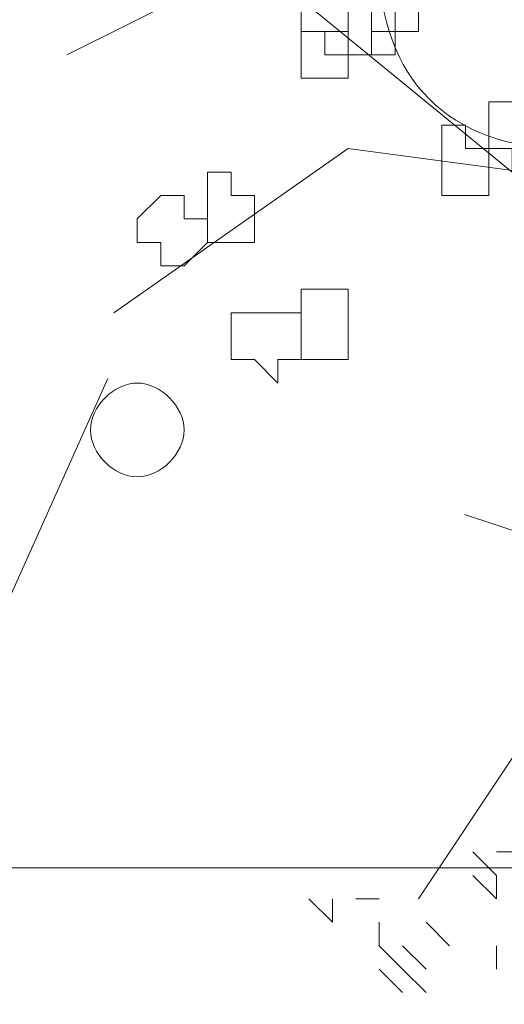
# Model space of a CAD drawing. Header units: millimetres. Extents: x 16698 to 93787, y -21104 to 39413.
# Tile 39 of 256: x 23471.47 to 23474.9, y 9755.82 to 9762.77. Entities that reach past the tile are written whole.
import ezdxf

# ---------------------------------------------------------------- set-up
doc = ezdxf.new("R2010")
doc.units = ezdxf.units.MM
doc.layers.add('_MODUS - zielen', color=66, linetype='Continuous', lineweight=9)
doc.layers.add('Hatch', color=4, linetype='Continuous', lineweight=5)

msp = doc.modelspace()

# ---------------------------------------------------------------- hatches: boundary and pattern name
at = {"layer": 'Hatch', "ltscale": 2, "true_color": 0xc7c7c7}
h = msp.add_hatch(dxfattribs=at)
h.set_pattern_fill('GRATE', color=9, scale=7, angle=90)
h.paths.add_polyline_path([(23182.90184, 9824.23322), (23670.94642, 9824.23322), (23670.94642, 9747.23322), (23182.90184, 9747.23322)])

# ---------------------------------------------------------------- linework, layer by layer
at = {"layer": '_MODUS - zielen', "transparency": 33554687}
for p, q in [((23472.09613, 9760.23796), (23470.53613, 9756.75796)), ((23476.05613, 9758.79796), (23474.61613, 9759.27796))]:
    msp.add_line(p, q, dxfattribs=at)
for points in [[(23474.95258, 9761.69494), (23473.13248, 9763.18411), (23471.80877, 9762.52226)], [(23476.27629, 9761.52948), (23473.79433, 9761.86041), (23472.1397, 9760.70216)], [(23476.27629, 9761.52948), (23475.2835, 9759.54392), (23475.7799, 9759.21299), (23474.95258, 9757.55836), (23474.29072, 9756.56558)], [(23474.8406, 9756.73104), (23474.67514, 9756.8965), (23474.67514, 9756.8965)], [(23475.00606, 9756.8965), (23474.8406, 9756.8965), (23474.8406, 9756.8965)], [(23474.8406, 9756.56558), (23474.67514, 9756.73104), (23474.67514, 9756.73104)], [(23474.8406, 9756.56558), (23474.67514, 9756.73104), (23474.67514, 9756.73104)], [(23474.8406, 9756.56558), (23474.8406, 9756.73104), (23474.8406, 9756.73104)], [(23474.8406, 9756.56558), (23474.8406, 9756.73104), (23474.8406, 9756.73104)], [(23473.68236, 9756.40011), (23473.51689, 9756.56558), (23473.51689, 9756.56558)], [(23473.68236, 9756.40011), (23473.68236, 9756.56558), (23473.68236, 9756.56558)], [(23473.68236, 9756.40011), (23473.68236, 9756.56558), (23473.68236, 9756.56558)], [(23474.01328, 9756.56558), (23473.84782, 9756.56558), (23473.84782, 9756.56558)], [(23474.01328, 9756.23465), (23474.01328, 9756.40011), (23474.01328, 9756.40011)], [(23474.01328, 9756.23465), (23474.01328, 9756.40011), (23474.01328, 9756.40011)], [(23474.01328, 9756.23465), (23474.01328, 9756.40011), (23474.01328, 9756.40011)], [(23474.50967, 9756.23465), (23474.34421, 9756.40011), (23474.34421, 9756.40011)], [(23474.17875, 9756.06919), (23474.01328, 9756.23465), (23474.01328, 9756.23465)], [(23474.34421, 9756.06919), (23474.17875, 9756.23465), (23474.17875, 9756.23465)], [(23474.8406, 9756.06919), (23474.8406, 9756.23465), (23474.8406, 9756.23465)], [(23474.17875, 9755.90372), (23474.01328, 9756.06919), (23474.01328, 9756.06919)], [(23474.34421, 9755.90372), (23474.17875, 9756.06919), (23474.17875, 9756.06919)]]:
    msp.add_lwpolyline(points, dxfattribs=at)
for points in [[(23474.12526, 9763.18411), (23473.9598, 9763.18411), (23473.9598, 9763.01865), (23473.9598, 9763.01865), (23473.9598, 9762.85319), (23473.9598, 9762.68772), (23474.12526, 9762.68772), (23474.12526, 9762.68772), (23474.29072, 9762.68772), (23474.29072, 9762.85319), (23474.29072, 9763.01865), (23474.29072, 9763.01865)], [(23473.62887, 9763.01865), (23473.46341, 9762.85319), (23473.46341, 9762.68772), (23473.46341, 9762.68772), (23473.62887, 9762.68772), (23473.62887, 9762.52226), (23473.79433, 9762.52226), (23473.79433, 9762.52226), (23473.9598, 9762.52226), (23473.9598, 9762.68772), (23473.9598, 9762.68772), (23473.9598, 9762.85319), (23473.79433, 9763.01865), (23473.79433, 9763.01865)], [(23473.79433, 9762.85319), (23473.79433, 9762.68772), (23473.79433, 9762.68772), (23473.79433, 9762.52226), (23473.9598, 9762.52226), (23473.9598, 9762.52226), (23474.12526, 9762.52226), (23474.12526, 9762.52226), (23474.12526, 9762.52226), (23474.12526, 9762.68772), (23474.12526, 9762.68772), (23474.12526, 9762.85319), (23474.12526, 9762.85319), (23474.12526, 9763.01865), (23473.9598, 9763.01865)], [(23473.46341, 9762.68772), (23473.46341, 9762.68772), (23473.46341, 9762.52226), (23473.46341, 9762.52226), (23473.46341, 9762.52226), (23473.46341, 9762.3568), (23473.62887, 9762.3568), (23473.79433, 9762.3568), (23473.79433, 9762.3568), (23473.79433, 9762.52226), (23473.79433, 9762.52226), (23473.79433, 9762.68772), (23473.79433, 9762.68772), (23473.62887, 9762.68772)], [(23474.95258, 9762.19133), (23474.78711, 9762.19133), (23474.78711, 9762.02587), (23474.78711, 9761.86041), (23474.78711, 9761.86041), (23474.95258, 9761.86041), (23474.95258, 9761.69494), (23474.95258, 9761.69494), (23475.11804, 9761.69494), (23475.11804, 9761.86041), (23475.2835, 9761.86041), (23475.2835, 9761.86041), (23475.2835, 9762.02587), (23475.11804, 9762.02587), (23475.11804, 9762.19133)], [(23474.45619, 9762.02587), (23474.45619, 9761.86041), (23474.45619, 9761.86041), (23474.45619, 9761.69494), (23474.45619, 9761.52948), (23474.62165, 9761.52948), (23474.62165, 9761.52948), (23474.62165, 9761.52948), (23474.78711, 9761.52948), (23474.78711, 9761.69494), (23474.78711, 9761.86041), (23474.78711, 9761.86041), (23474.62165, 9761.86041), (23474.62165, 9762.02587), (23474.62165, 9762.02587)], [(23472.96702, 9761.69494), (23472.80155, 9761.69494), (23472.80155, 9761.52948), (23472.80155, 9761.52948), (23472.80155, 9761.36402), (23472.80155, 9761.19855), (23472.96702, 9761.19855), (23472.96702, 9761.19855), (23472.96702, 9761.19855), (23473.13248, 9761.19855), (23473.13248, 9761.36402), (23473.13248, 9761.52948), (23473.13248, 9761.52948), (23472.96702, 9761.52948)], [(23472.47063, 9761.52948), (23472.30516, 9761.36402), (23472.30516, 9761.19855), (23472.30516, 9761.19855), (23472.47063, 9761.19855), (23472.47063, 9761.03309), (23472.63609, 9761.03309), (23472.63609, 9761.03309), (23472.80155, 9761.19855), (23472.80155, 9761.19855), (23472.80155, 9761.36402), (23472.63609, 9761.36402), (23472.63609, 9761.52948), (23472.63609, 9761.52948)], [(23473.46341, 9760.86763), (23473.46341, 9760.86763), (23473.46341, 9760.70216), (23473.46341, 9760.70216), (23473.46341, 9760.5367), (23473.46341, 9760.37124), (23473.62887, 9760.37124), (23473.79433, 9760.37124), (23473.79433, 9760.5367), (23473.79433, 9760.70216), (23473.79433, 9760.70216), (23473.79433, 9760.86763), (23473.62887, 9760.86763)], [(23473.13248, 9760.70216), (23473.13248, 9760.70216), (23472.96702, 9760.70216), (23472.96702, 9760.5367), (23472.96702, 9760.37124), (23473.13248, 9760.37124), (23473.29794, 9760.20577), (23473.29794, 9760.20577), (23473.29794, 9760.37124), (23473.46341, 9760.37124), (23473.46341, 9760.37124), (23473.46341, 9760.5367), (23473.46341, 9760.70216), (23473.29794, 9760.70216), (23473.29794, 9760.70216)]]:
    msp.add_lwpolyline(points, close=True, dxfattribs=at)
for points in [[(23476.6607, 9763.18411), (23476.6607, 9763.84597), (23475.99885, 9764.50782), (23475.33699, 9764.50782), (23475.33699, 9764.50782), (23474.50967, 9764.50782), (23474.01328, 9763.84597), (23474.01328, 9763.18411), (23474.01328, 9763.18411), (23474.01328, 9762.3568), (23474.50967, 9761.86041), (23475.33699, 9761.86041), (23475.33699, 9761.86041), (23475.99885, 9761.86041), (23476.6607, 9762.3568), (23476.6607, 9763.18411)], [(23472.63609, 9759.87485), (23472.63609, 9760.04031), (23472.47063, 9760.20577), (23472.30516, 9760.20577), (23472.30516, 9760.20577), (23472.1397, 9760.20577), (23471.97424, 9760.04031), (23471.97424, 9759.87485), (23471.97424, 9759.87485), (23471.97424, 9759.70938), (23472.1397, 9759.54392), (23472.30516, 9759.54392), (23472.30516, 9759.54392), (23472.47063, 9759.54392), (23472.63609, 9759.70938), (23472.63609, 9759.87485)]]:
    msp.add_open_spline(points, degree=3, knots=[0, 0, 0, 0, 0.0625, 0.0625, 0.0625, 0.062501, 0.125, 0.125, 0.125, 0.125001, 0.1875, 0.1875, 0.1875, 0.187501, 1, 1, 1, 1], dxfattribs=at)

doc.saveas('drawing.dxf')
